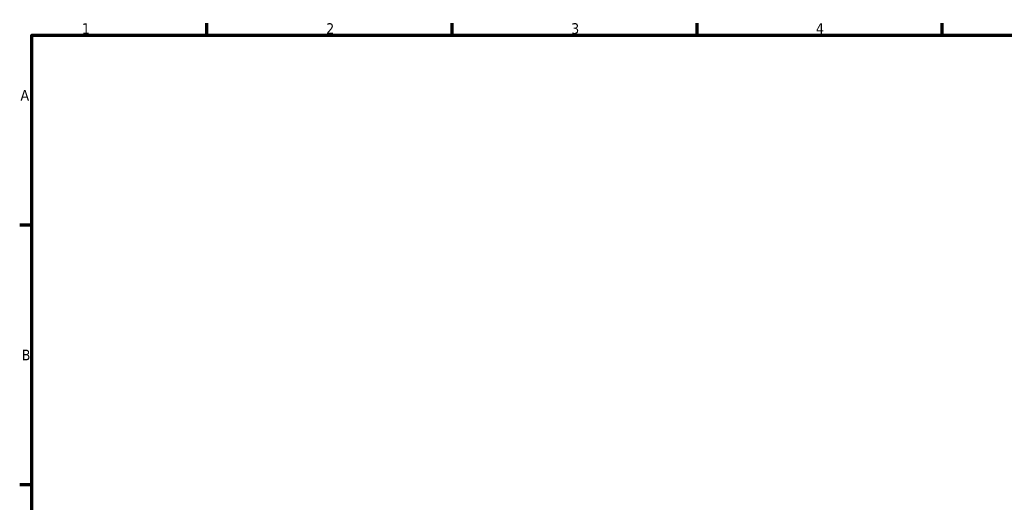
# Model space of a CAD drawing. Header units: millimetres. Extents: x -9 to 946, y -61 to 942.
# Tile 4 of 6: x 17 to 298, y 441 to 578. Entities that reach past the tile are written whole.
import ezdxf

# ---------------------------------------------------------------- set-up
doc = ezdxf.new("R2010")
doc.units = ezdxf.units.MM
doc.layers.add('Border (ANSI)', color=7, linetype='Continuous', lineweight=70)
doc.styles.add('Note Text (ANSI)', font='tahoma.ttf')

# ---------------------------------------------------------------- blocks, each defined once
blk = doc.blocks.new('Borders Default Border')
at = {"layer": 'Border (ANSI)'}
for p, q in [((70.08, 574), (70.08, 577.45)), ((140.17, 574), (140.17, 577.45)), ((210.25, 574), (210.25, 577.45)), ((280.33, 574), (280.33, 577.45)), ((20, 519.75), (16.55, 519.75)), ((20, 445.5), (16.55, 445.5))]:
    blk.add_line(p, q, dxfattribs=at)
at = {"layer": 'Border (ANSI)', "flags": 128}
blk.add_lwpolyline([(20, 20), (20, 574), (821, 574), (821, 20), (20, 20)], dxfattribs=at)
at = {"layer": 'Border (ANSI)', "char_height": 3.05, "attachment_point": 7, "style": 'Note Text (ANSI)'}
for s, insert in [('1', (34.35, 574.4)), ('2', (104.2, 574.4)), ('3', (174.26, 574.34)), ('4', (244.23, 574.4)), ('A', (16.78, 555.35)), ('B', (17.15, 481.1))]:
    blk.add_mtext(s, dxfattribs=dict(at, insert=insert))

msp = doc.modelspace()

# ---------------------------------------------------------------- block references
msp.add_blockref('Borders Default Border', (0, 0))

doc.saveas('drawing.dxf')
